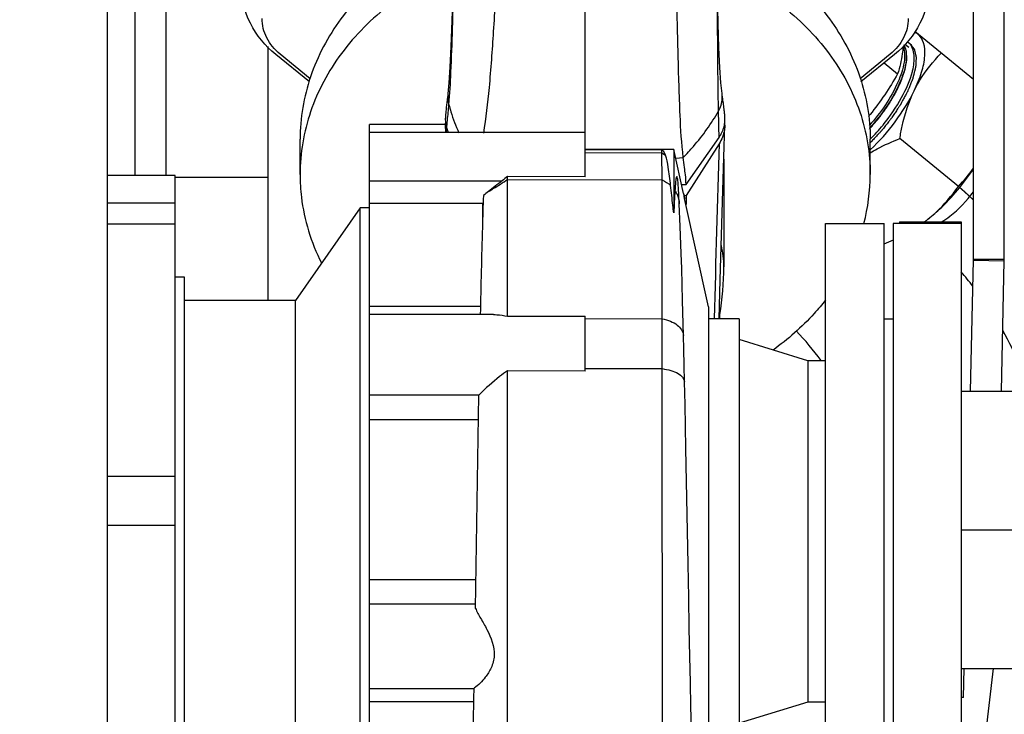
# Model space of a CAD drawing. Header units: millimetres. Extents: x 0 to 1189, y 0 to 841.
# Tile 23 of 158: x 483 to 495, y 281 to 290. Entities that reach past the tile are written whole.
import ezdxf
from ezdxf.enums import TextEntityAlignment as Align

# ---------------------------------------------------------------- set-up
doc = ezdxf.new("R2010")
doc.units = ezdxf.units.MM
doc.header["$LTSCALE"] = 65.395
doc.linetypes.add('CENTER', pattern=[0.6, 0.375, -0.075, 0.075, -0.075])
doc.linetypes.add('PHANTOM', pattern=[0.8, 0.45, -0.05, 0.1, -0.05, 0.1, -0.05])
doc.layers.get('0').update_dxf_attribs({"linetype": 'CONTINUOUS'})
for name, color, linetype in [('0006_415900_61_SIMPLE_X_ABL1120', 7, 'CONTINUOUS'), ('0006_415900_61_T49_SIMPLE_PBL1121', 7, 'CONTINUOUS'), ('1907_060000_TLKGS_KGS_V_ABL933', 7, 'CONTINUOUS'), ('1907_061000_TLKGS_KGS_V_ABL934', 7, 'CONTINUOUS'), ('1907_153200_21_ABL1238', 7, 'CONTINUOUS'), ('1907_153200_68_ABL1027', 7, 'CONTINUOUS'), ('1907_153200_68_T1_PBL1106', 7, 'CONTINUOUS'), ('1907_153200_77_ABL1042', 7, 'CONTINUOUS'), ('1907_153200_77_T2_PBL1241', 7, 'CONTINUOUS'), ('1907_644000_03_SIMPLE1_T1_X_PBL987', 7, 'CONTINUOUS'), ('1907_644000_03_SIMPLE1_X_ABL986', 7, 'CONTINUOUS'), ('1907_644000_04_SIMPLE1_T1_X_PBL989', 7, 'CONTINUOUS'), ('1907_644000_04_SIMPLE1_T2_X_PBL1094', 7, 'CONTINUOUS'), ('1907_644000_04_SIMPLE1_X_ABL988', 7, 'CONTINUOUS'), ('1907_765000_04_SIMPLE_A_ABL1119', 7, 'CONTINUOUS'), ('1907_833000_31_SIMPLE1_C#AF0_ABL981', 7, 'CONTINUOUS'), ('1907_833000_31_SIMPLE1_T2_C_PBL982', 7, 'CONTINUOUS'), ('1907_836000_01_SIMPLE1_A_ABL1092', 7, 'CONTINUOUS'), ('1907_836000_01_SIMPLE1_T2_A_PBL1093', 7, 'CONTINUOUS'), ('1907_842000_17_SIMPLE1_H_ABL1022', 7, 'CONTINUOUS'), ('1907_842000_17_SIMPLE1_H_ABL1024', 7, 'CONTINUOUS'), ('1907_842000_17_SIMPLE1_T1_H_PBL1023', 7, 'CONTINUOUS'), ('1907_842000_17_SIMPLE1_T1_H_PBL1025', 7, 'CONTINUOUS'), ('1997_000000_TLKGS_MARKETING_ABL917', 7, 'CONTINUOUS'), ('1997_030000_TLKGS_V_ABL918', 7, 'CONTINUOUS'), ('1997_200000_TLKGS_V_ABL972', 7, 'CONTINUOUS'), ('1997_252000_06_SIMPLE1_T1_X_PBL1033', 7, 'CONTINUOUS'), ('1997_252000_06_SIMPLE1_X_ABL1032', 7, 'CONTINUOUS'), ('1997_800000_TLKGS_V_ABL980', 7, 'CONTINUOUS'), ('9M32C_GENSET_AUSBAUMASSE_ABL887', 7, 'CONTINUOUS'), ('9M32C_GENSET_KPL_VERROHRUNG_ABL876', 7, 'CONTINUOUS'), ('BOGEN-S-2D-90-88_9X3_2_PBL1517', 7, 'CONTINUOUS'), ('D3870-A2-S-38_PBL1224', 7, 'CONTINUOUS'), ('EN1092-1-01A-DN80-PN16_PBL1118', 7, 'CONTINUOUS'), ('I8434-1-SDS-S38A-G1_PBL1225', 7, 'CONTINUOUS'), ('links_21_VBL869', 7, 'CONTINUOUS')]:
    doc.layers.add(name, color=color, linetype=linetype)
doc.styles.get("Standard").update_dxf_attribs({"font": 'txt', "width": 0.6})
doc.dimstyles.new('DIMSTYLE_1', dxfattribs={"dimtxt": 3.5, "dimasz": 3.5, "dimexe": 1.8, "dimexo": 0, "dimgap": 0.875, "dimtad": 1, "dimdec": 0, "dimlfac": 25, "dimdsep": 46, "dimtxsty": 'Standard', "dimblk": '_FILLED', "dimblk1": '_FILLED', "dimblk2": '_FILLED', "dimcen": 0.09, "dimadec": 0, "dimazin": 0, "dimtp": 2, "dimtm": 2, "dimtfac": 1, "dimtdec": 0, "dimtofl": 0, "dimtmove": 0, "dimatfit": 3, "dimldrblk": '_FILLED', "dimfxl": 1, "dimtolj": 1, "dimarcsym": 0})

# ---------------------------------------------------------------- blocks, each defined once
blk = doc.blocks.new('_FILLED')
at = {"color": 0, "linetype": 'ByBlock'}
blk.add_solid([(0, 0), (-1, 0.1671), (-1, -0.1671)], dxfattribs=at)
blk = doc.blocks.new('*D20')
at = {"color": 2, "linetype": 'Continuous'}
for p, q in [((284.245, 286.756), (284.245, 192.756)), ((515.205, 273.64), (515.205, 192.756)), ((284.245, 194.556), (399.725, 194.556)), ((515.205, 194.556), (399.725, 194.556))]:
    blk.add_line(p, q, dxfattribs=at)
at = {"color": 2, "linetype": 'Continuous', "xscale": 3.5, "yscale": 3.5, "zscale": 3.5, "rotation": 180}
blk.add_blockref('_FILLED', (284.245, 194.556), dxfattribs=at)
at = {"color": 2, "linetype": 'Continuous', "xscale": 3.5, "yscale": 3.5, "zscale": 3.5}
blk.add_blockref('_FILLED', (515.205, 194.556), dxfattribs=at)
at = {"color": 2, "linetype": 'Continuous', "width": 0.672619}
blk.add_text('5774', height=3.5, dxfattribs=at).set_placement((399.725, 195.431), align=Align.CENTER)
blk = doc.blocks.new('1907_153200_68_T1_PBL1106', base_point=(498.845, 283.336))
at = {"layer": '1907_153200_68_T1_PBL1106', "color": 7, "linetype": 'Continuous'}
for p, q in [((494.925, 285.136), (502.765, 285.136)), ((502.765, 285.136), (502.765, 281.536)), ((498.805, 282.063), (498.805, 282.063)), ((500.325, 282.063), (500.325, 282.063)), ((494.925, 281.536), (498.805, 281.536)), ((500.325, 281.536), (502.765, 281.536))]:
    blk.add_line(p, q, dxfattribs=at)
at = {"layer": '1907_153200_68_T1_PBL1106', "color": 2, "linetype": 'CENTER'}
blk.add_line((494.925, 283.336), (502.765, 283.336), dxfattribs=at)
at = {"layer": '1907_153200_68_T1_PBL1106', "color": 7, "linetype": 'Continuous'}
for points, knots in [([(498.805, 282.063), (498.805, 282.14), (498.856, 282.307), (499.023, 282.517), (499.267, 282.678), (499.466, 282.719), (499.565, 282.719)], [0, 0, 0, 0, 0.212358, 0.459432, 0.726146, 1, 1, 1, 1]), ([(499.565, 282.719), (499.665, 282.719), (499.863, 282.678), (500.107, 282.517), (500.274, 282.307), (500.325, 282.14), (500.325, 282.063)], [0, 0, 0, 0, 0.273854, 0.540567, 0.787641, 1, 1, 1, 1])]:
    blk.add_open_spline(points, degree=3, knots=knots, dxfattribs=at)
blk = doc.blocks.new('EN1092-1-01A-DN80-PN16_PBL1118', base_point=(494.525, 287.326))
at = {"layer": 'EN1092-1-01A-DN80-PN16_PBL1118', "color": 7, "linetype": 'Continuous'}
for p, q in [((494.125, 287.336), (494.925, 287.336)), ((494.125, 287.336), (494.125, 287.316)), ((494.925, 287.336), (494.925, 287.316))]:
    blk.add_line(p, q, dxfattribs=at)
blk = doc.blocks.new('1907_153200_68_ABL1027', base_point=(505.295, 278.774))
at = {"layer": '1907_153200_68_T1_PBL1106'}
blk.add_blockref('1907_153200_68_T1_PBL1106', (498.845, 283.336), dxfattribs=at)
at = {"layer": 'EN1092-1-01A-DN80-PN16_PBL1118'}
blk.add_blockref('EN1092-1-01A-DN80-PN16_PBL1118', (494.525, 287.326), dxfattribs=at)
blk = doc.blocks.new('D3870-A2-S-38_PBL1224', base_point=(494.415, 288.428))
at = {"layer": 'D3870-A2-S-38_PBL1224', "color": 7, "linetype": 'Continuous'}
for p, q in [((495.085, 289.186), (494.323, 289.806)), ((494.891, 287.797), (494.129, 288.417))]:
    blk.add_line(p, q, dxfattribs=at)
for centre, radius, start, end in [((493.251, 288.953), 2.012, 306.416, 307.5887), ((493.34, 288.837), 1.866, 306.3594, 307.5811), ((492.609, 290.208), 3.422, 292.6312, 294.8549)]:
    blk.add_arc(centre, radius, start, end, dxfattribs=at)
for points, knots in [([(494.316, 289.039), (494.353, 289.117), (494.414, 289.264), (494.461, 289.475), (494.454, 289.651), (494.4, 289.744), (494.365, 289.772)], [0, 0, 0, 0, 0.334722, 0.612363, 0.828725, 1, 1, 1, 1]), ([(494.316, 289.039), (494.338, 289.085), (494.434, 289.262), (494.562, 289.42), (494.667, 289.526)], [0, 0, 0, 0, 0.257412, 1, 1, 1, 1]), ([(493.746, 288.27), (493.864, 288.382), (494.076, 288.624), (494.247, 288.897), (494.316, 289.039)], [0, 0, 0, 0, 0.509635, 1, 1, 1, 1]), ([(494.129, 288.417), (494.138, 288.472), (494.179, 288.684), (494.245, 288.894), (494.316, 289.039)], [0, 0, 0, 0, 0.256115, 1, 1, 1, 1]), ([(493.744, 288.234), (493.774, 288.251), (493.899, 288.321), (494.029, 288.378), (494.129, 288.417)], [0, 0, 0, 0, 0.246536, 1, 1, 1, 1]), ([(494.478, 287.359), (494.535, 287.403), (494.764, 287.599), (494.96, 287.833), (495.086, 288.026)], [0, 0, 0, 0, 0.238254, 1, 1, 1, 1]), ([(494.478, 287.359), (494.519, 287.39), (494.673, 287.52), (494.805, 287.675), (494.891, 287.797)], [0, 0, 0, 0, 0.256866, 1, 1, 1, 1])]:
    blk.add_open_spline(points, degree=3, knots=knots, dxfattribs=at)
for points in [[(494.365, 289.772), (494.351, 289.783), (494.336, 289.793), (494.319, 289.8)], [(494.891, 287.797), (494.961, 287.872), (495.027, 287.951), (495.086, 288.035)]]:
    blk.add_open_spline(points, degree=3, dxfattribs=at)
at = {"layer": 'D3870-A2-S-38_PBL1224', "color": 2, "linetype": 'Continuous'}
blk.add_open_spline([(494.264, 289.648), (494.269, 289.641), (494.277, 289.631), (494.286, 289.618), (494.294, 289.608), (494.3, 289.6), (494.305, 289.593), (494.308, 289.589), (494.311, 289.586), (494.312, 289.583), (494.314, 289.581), (494.315, 289.58), (494.316, 289.578), (494.317, 289.578), (494.317, 289.576), (494.318, 289.575), (494.318, 289.574), (494.319, 289.57), (494.32, 289.565), (494.322, 289.557), (494.324, 289.548), (494.327, 289.536), (494.33, 289.521), (494.333, 289.509), (494.335, 289.5), (494.337, 289.493), (494.338, 289.487), (494.339, 289.482), (494.34, 289.479), (494.341, 289.476), (494.341, 289.475), (494.341, 289.473), (494.341, 289.472), (494.341, 289.469), (494.341, 289.465), (494.34, 289.459), (494.34, 289.452), (494.339, 289.44), (494.338, 289.424), (494.337, 289.406), (494.336, 289.391), (494.336, 289.379), (494.335, 289.37), (494.335, 289.362), (494.335, 289.356), (494.334, 289.353), (494.334, 289.35), (494.334, 289.348), (494.334, 289.346), (494.334, 289.344), (494.333, 289.341), (494.332, 289.337), (494.33, 289.33), (494.328, 289.321), (494.324, 289.307), (494.32, 289.289), (494.315, 289.268), (494.31, 289.25), (494.307, 289.236), (494.304, 289.226), (494.301, 289.215), (494.299, 289.206), (494.298, 289.2), (494.297, 289.197), (494.296, 289.195), (494.296, 289.193), (494.295, 289.191), (494.293, 289.187), (494.291, 289.182), (494.289, 289.176), (494.286, 289.169), (494.28, 289.155), (494.272, 289.136), (494.263, 289.112), (494.254, 289.089), (494.246, 289.07), (494.239, 289.054), (494.235, 289.045), (494.233, 289.038), (494.231, 289.034), (494.23, 289.03), (494.227, 289.025), (494.223, 289.017), (494.217, 289.007), (494.209, 288.991), (494.198, 288.971), (494.185, 288.947), (494.172, 288.923), (494.162, 288.903), (494.153, 288.887), (494.148, 288.877), (494.144, 288.869), (494.141, 288.864), (494.139, 288.861), (494.138, 288.859), (494.136, 288.857), (494.135, 288.854), (494.131, 288.848), (494.125, 288.839), (494.117, 288.827), (494.108, 288.814), (494.098, 288.798), (494.084, 288.778), (494.068, 288.753), (494.052, 288.729), (494.038, 288.708), (494.03, 288.695), (494.026, 288.689), (494.023, 288.685), (494.019, 288.68), (494.014, 288.674), (494.008, 288.666), (494, 288.656), (493.991, 288.644), (493.978, 288.629), (493.963, 288.609), (493.944, 288.586), (493.926, 288.562), (493.91, 288.542), (493.899, 288.529), (493.894, 288.522), (493.891, 288.518), (493.887, 288.514), (493.883, 288.51), (493.876, 288.502), (493.868, 288.493), (493.857, 288.482), (493.844, 288.468), (493.82, 288.443), (493.786, 288.406), (493.759, 288.377), (493.745, 288.363)], degree=3, knots=[0, 0, 0, 0, 0.03125, 0.046875, 0.0625, 0.078125, 0.085938, 0.09375, 0.097656, 0.101562, 0.105469, 0.107422, 0.109375, 0.111328, 0.112305, 0.113281, 0.115234, 0.117188, 0.125, 0.132812, 0.140625, 0.15625, 0.171875, 0.1875, 0.195312, 0.203125, 0.210938, 0.214844, 0.21875, 0.220703, 0.222656, 0.223633, 0.224609, 0.226562, 0.230469, 0.234375, 0.242188, 0.25, 0.265625, 0.28125, 0.296875, 0.304688, 0.3125, 0.320312, 0.324219, 0.328125, 0.330078, 0.332031, 0.333008, 0.333984, 0.335938, 0.339844, 0.34375, 0.351562, 0.359375, 0.375, 0.390625, 0.40625, 0.414062, 0.421875, 0.429688, 0.4375, 0.441406, 0.443359, 0.444336, 0.445312, 0.447266, 0.449219, 0.453125, 0.457031, 0.460938, 0.46875, 0.484375, 0.5, 0.515625, 0.53125, 0.539062, 0.546875, 0.550781, 0.552734, 0.554688, 0.558594, 0.5625, 0.570312, 0.578125, 0.59375, 0.609375, 0.625, 0.640625, 0.648438, 0.65625, 0.660156, 0.664062, 0.666016, 0.666992, 0.667969, 0.669922, 0.671875, 0.679688, 0.6875, 0.695312, 0.703125, 0.71875, 0.734375, 0.75, 0.765625, 0.773438, 0.775391, 0.777344, 0.78125, 0.785156, 0.789062, 0.796875, 0.804688, 0.8125, 0.828125, 0.84375, 0.859375, 0.875, 0.882812, 0.886719, 0.888672, 0.890625, 0.894531, 0.898438, 0.90625, 0.914062, 0.921875, 0.9375, 0.96875, 1, 1, 1, 1], dxfattribs=at)
blk = doc.blocks.new('I8434-1-SDS-S38A-G1_PBL1225', base_point=(494.019, 289.043))
at = {"layer": 'I8434-1-SDS-S38A-G1_PBL1225', "color": 2, "linetype": 'Continuous'}
blk.add_line((494.246, 289.599), (494.195, 289.641), dxfattribs=at)
at = {"layer": 'I8434-1-SDS-S38A-G1_PBL1225', "color": 7, "linetype": 'Continuous'}
for p, q in [((494.239, 289.669), (494.264, 289.648)), ((493.927, 289.4), (494.101, 289.259))]:
    blk.add_line(p, q, dxfattribs=at)
at = {"layer": 'I8434-1-SDS-S38A-G1_PBL1225', "color": 9, "linetype": 'Continuous'}
blk.add_arc((493.955, 289.528), 0.233, 19.7249, 21.6187, dxfattribs=at)
at = {"layer": 'I8434-1-SDS-S38A-G1_PBL1225', "color": 7, "linetype": 'Continuous'}
for centre, radius, start, end in [((494.129, 289.534), 0.173, 50.8528, 54.3665), ((494.127, 289.532), 0.176, 40.3282, 50.7986), ((493.353, 289.529), 0.97, 345.7023, 346.2767), ((491.178, 290.82), 3.309, 320.2171, 320.8505), ((491.981, 290.163), 2.488, 315.1885, 320.8833)]:
    blk.add_arc(centre, radius, start, end, dxfattribs=at)
at = {"layer": 'I8434-1-SDS-S38A-G1_PBL1225', "color": 9, "linetype": 'Continuous'}
for points, knots in [([(494.174, 289.607), (494.197, 289.545), (494.192, 289.382), (494.068, 289.02), (493.883, 288.753), (493.731, 288.585)], [0, 0, 0, 0, 0.171155, 0.407138, 1, 1, 1, 1]), ([(494.182, 289.628), (494.214, 289.571), (494.222, 289.399), (494.097, 289.016), (493.899, 288.731), (493.734, 288.552)], [0, 0, 0, 0, 0.163434, 0.397198, 1, 1, 1, 1])]:
    blk.add_open_spline(points, degree=3, knots=knots, dxfattribs=at)
at = {"layer": 'I8434-1-SDS-S38A-G1_PBL1225', "color": 2, "linetype": 'Continuous'}
blk.add_open_spline([(493.734, 288.538), (493.744, 288.551), (493.765, 288.575), (493.791, 288.606), (493.812, 288.63), (493.825, 288.645), (493.836, 288.658), (493.844, 288.667), (493.85, 288.674), (493.855, 288.68), (493.857, 288.683), (493.859, 288.685), (493.861, 288.688), (493.864, 288.691), (493.868, 288.697), (493.874, 288.705), (493.881, 288.715), (493.89, 288.728), (493.902, 288.744), (493.917, 288.764), (493.931, 288.784), (493.943, 288.8), (493.952, 288.814), (493.96, 288.823), (493.966, 288.832), (493.97, 288.837), (493.972, 288.841), (493.974, 288.843), (493.975, 288.846), (493.977, 288.849), (493.981, 288.855), (493.986, 288.863), (493.992, 288.873), (494, 288.886), (494.01, 288.903), (494.022, 288.922), (494.033, 288.942), (494.043, 288.958), (494.051, 288.972), (494.057, 288.982), (494.062, 288.99), (494.066, 288.996), (494.068, 288.999), (494.069, 289.001), (494.07, 289.004), (494.072, 289.007), (494.075, 289.013), (494.079, 289.021), (494.083, 289.031), (494.09, 289.044), (494.097, 289.06), (494.107, 289.08), (494.116, 289.1), (494.124, 289.116), (494.13, 289.129), (494.134, 289.137), (494.138, 289.144), (494.14, 289.149), (494.142, 289.153), (494.143, 289.156), (494.145, 289.159), (494.145, 289.161), (494.146, 289.164), (494.148, 289.168), (494.149, 289.172), (494.151, 289.178), (494.154, 289.186), (494.158, 289.198), (494.163, 289.213), (494.17, 289.231), (494.176, 289.249), (494.181, 289.264), (494.185, 289.276), (494.188, 289.284), (494.19, 289.29), (494.192, 289.295), (494.193, 289.298), (494.194, 289.301), (494.195, 289.304), (494.195, 289.306), (494.196, 289.308), (494.196, 289.312), (494.197, 289.316), (494.198, 289.322), (494.199, 289.328), (494.202, 289.339), (494.204, 289.353), (494.207, 289.37), (494.21, 289.386), (494.213, 289.4), (494.215, 289.411), (494.216, 289.418), (494.217, 289.423), (494.218, 289.428), (494.219, 289.431), (494.219, 289.433), (494.219, 289.435), (494.22, 289.436), (494.22, 289.437), (494.22, 289.438), (494.22, 289.44), (494.219, 289.443), (494.219, 289.446), (494.219, 289.451), (494.219, 289.456), (494.219, 289.466), (494.219, 289.477), (494.218, 289.491), (494.218, 289.504), (494.218, 289.516), (494.218, 289.525), (494.217, 289.531), (494.217, 289.535), (494.217, 289.539), (494.217, 289.542), (494.217, 289.544), (494.217, 289.545), (494.217, 289.546), (494.217, 289.546), (494.217, 289.547), (494.216, 289.549), (494.215, 289.551), (494.214, 289.554), (494.213, 289.557), (494.212, 289.562), (494.209, 289.569), (494.206, 289.578), (494.202, 289.589), (494.198, 289.6), (494.194, 289.615), (494.19, 289.626), (494.187, 289.633)], degree=3, knots=[0, 0, 0, 0, 0.03125, 0.0625, 0.078125, 0.09375, 0.101562, 0.109375, 0.117188, 0.121094, 0.123047, 0.125, 0.126953, 0.128906, 0.132812, 0.140625, 0.148438, 0.15625, 0.171875, 0.1875, 0.203125, 0.21875, 0.226562, 0.234375, 0.242188, 0.246094, 0.248047, 0.25, 0.251953, 0.253906, 0.257812, 0.265625, 0.273438, 0.28125, 0.296875, 0.3125, 0.328125, 0.34375, 0.351562, 0.359375, 0.367188, 0.371094, 0.373047, 0.375, 0.376953, 0.378906, 0.382812, 0.390625, 0.398438, 0.40625, 0.421875, 0.4375, 0.453125, 0.46875, 0.476562, 0.484375, 0.488281, 0.492188, 0.496094, 0.498047, 0.5, 0.501953, 0.503906, 0.507812, 0.511719, 0.515625, 0.523438, 0.53125, 0.546875, 0.5625, 0.578125, 0.59375, 0.601562, 0.609375, 0.613281, 0.617188, 0.621094, 0.623047, 0.625, 0.626953, 0.628906, 0.632812, 0.636719, 0.640625, 0.648438, 0.65625, 0.671875, 0.6875, 0.703125, 0.71875, 0.726562, 0.734375, 0.738281, 0.742188, 0.746094, 0.748047, 0.749023, 0.75, 0.750977, 0.751953, 0.753906, 0.757812, 0.761719, 0.765625, 0.773438, 0.78125, 0.796875, 0.8125, 0.828125, 0.84375, 0.851562, 0.859375, 0.863281, 0.867188, 0.871094, 0.873047, 0.874023, 0.875, 0.875977, 0.876953, 0.878906, 0.882812, 0.886719, 0.890625, 0.898438, 0.90625, 0.921875, 0.9375, 0.953125, 0.96875, 1, 1, 1, 1], dxfattribs=at)
at = {"layer": 'I8434-1-SDS-S38A-G1_PBL1225', "color": 7, "linetype": 'Continuous'}
for points, knots in [([(494.171, 289.611), (494.169, 289.579), (494.157, 289.46), (494.129, 289.342), (494.101, 289.259)], [0, 0, 0, 0, 0.265728, 1, 1, 1, 1]), ([(494.313, 289.401), (494.316, 289.426), (494.321, 289.51), (494.3, 289.601), (494.262, 289.646)], [0, 0, 0, 0, 0.299407, 1, 1, 1, 1]), ([(493.911, 288.594), (494.002, 288.705), (494.153, 288.925), (494.262, 289.171), (494.292, 289.29)], [0, 0, 0, 0, 0.538754, 1, 1, 1, 1])]:
    blk.add_open_spline(points, degree=3, knots=knots, dxfattribs=at)
for points in [[(494.295, 289.299), (494.303, 289.332), (494.309, 289.366), (494.313, 289.401)], [(494.101, 289.259), (493.995, 289.074), (493.878, 288.895), (493.744, 288.731)]]:
    blk.add_open_spline(points, degree=3, dxfattribs=at)
blk = doc.blocks.new('1907_153200_77_T2_PBL1241', base_point=(495.828, 278.03))
at = {"layer": '1907_153200_77_T2_PBL1241', "color": 7, "linetype": 'Continuous'}
blk.add_line((494.737, 276.436), (495.346, 281.536), dxfattribs=at)
blk.add_arc((490.903, 283.238), 5.298, 37.9943, 40.5967, dxfattribs=at)
at = {"layer": '1907_153200_77_T2_PBL1241', "color": 9, "linetype": 'Continuous'}
blk.add_open_spline([(494.672, 287.335), (494.709, 287.358), (494.865, 287.468), (494.997, 287.609), (495.086, 287.727)], degree=3, knots=[0, 0, 0, 0, 0.22674, 1, 1, 1, 1], dxfattribs=at)
at = {"layer": '1907_153200_77_T2_PBL1241', "color": 2, "linetype": 'CENTER'}
blk.add_open_spline([(495.085, 287.62), (495.07, 287.634), (495.041, 287.661), (495.004, 287.695), (494.978, 287.718), (494.964, 287.731), (494.953, 287.741), (494.943, 287.749), (494.936, 287.756), (494.928, 287.763), (494.918, 287.771), (494.91, 287.778), (494.907, 287.781)], degree=3, knots=[0, 0, 0, 0, 0.25, 0.5, 0.625, 0.6875, 0.75, 0.8125, 0.84375, 0.875, 0.9375, 1, 1, 1, 1], dxfattribs=at)
at = {"layer": '1907_153200_77_T2_PBL1241', "color": 7, "linetype": 'Continuous'}
blk.add_open_spline([(495.769, 285.135), (495.759, 285.245), (495.675, 285.52), (495.551, 285.775), (495.466, 285.925)], degree=3, knots=[0, 0, 0, 0, 0.389886, 1, 1, 1, 1], dxfattribs=at)
blk = doc.blocks.new('1907_153200_77_ABL1042', base_point=(495.225, 275.731))
at = {"layer": '1907_153200_77_T2_PBL1241'}
blk.add_blockref('1907_153200_77_T2_PBL1241', (495.828, 278.03), dxfattribs=at)
at = {"layer": 'D3870-A2-S-38_PBL1224'}
blk.add_blockref('D3870-A2-S-38_PBL1224', (494.415, 288.428), dxfattribs=at)
at = {"layer": 'I8434-1-SDS-S38A-G1_PBL1225'}
blk.add_blockref('I8434-1-SDS-S38A-G1_PBL1225', (494.019, 289.043), dxfattribs=at)
blk = doc.blocks.new('BOGEN-S-2D-90-88_9X3_2_PBL1517', base_point=(492.947, 285.728))
at = {"layer": 'BOGEN-S-2D-90-88_9X3_2_PBL1517', "color": 7, "linetype": 'Continuous'}
blk.add_arc((489.261, 282.636), 4.818, 37.0021, 42.9781, dxfattribs=at)
blk = doc.blocks.new('1907_153200_21_ABL1238', base_point=(496.241, 267.968))
at = {"layer": 'BOGEN-S-2D-90-88_9X3_2_PBL1517'}
blk.add_blockref('BOGEN-S-2D-90-88_9X3_2_PBL1517', (492.947, 285.728), dxfattribs=at)
blk = doc.blocks.new('9M32C_GENSET_KPL_VERROHRUNG_ABL876', base_point=(486.513, 287.856))
at = {"layer": '1907_153200_21_ABL1238'}
blk.add_blockref('1907_153200_21_ABL1238', (496.241, 267.968), dxfattribs=at)
at = {"layer": '1907_153200_68_ABL1027'}
blk.add_blockref('1907_153200_68_ABL1027', (505.295, 278.774), dxfattribs=at)
at = {"layer": '1907_153200_77_ABL1042'}
blk.add_blockref('1907_153200_77_ABL1042', (495.225, 275.731), dxfattribs=at)
blk = doc.blocks.new('1907_842000_17_SIMPLE1_T1_H_PBL1025', base_point=(504.785, 276.738))
at = {"layer": '1907_842000_17_SIMPLE1_T1_H_PBL1025', "color": 8, "linetype": 'PHANTOM'}
for p, q in [((495.085, 286.853), (495.085, 294.188)), ((495.485, 286.853), (495.485, 294.188)), ((495.047, 285.136), (495.085, 286.839)), ((495.447, 285.136), (495.485, 286.83)), ((494.957, 281.16), (494.965, 281.536))]:
    blk.add_line(p, q, dxfattribs=at)
at = {"layer": '1907_842000_17_SIMPLE1_T1_H_PBL1025', "color": 9, "linetype": 'PHANTOM'}
for p, q in [((495.085, 286.853), (495.485, 286.853)), ((495.085, 286.839), (495.485, 286.83))]:
    blk.add_line(p, q, dxfattribs=at)
at = {"layer": '1907_842000_17_SIMPLE1_T1_H_PBL1025', "color": 8, "linetype": 'PHANTOM'}
for radius in [0.6, 1]:
    blk.add_arc((494.485, 286.853), radius, 358.7061, 360, dxfattribs=at)
blk = doc.blocks.new('1907_842000_17_SIMPLE1_H_ABL1024', base_point=(514.565, 275.96))
at = {"layer": '1907_842000_17_SIMPLE1_T1_H_PBL1025'}
blk.add_blockref('1907_842000_17_SIMPLE1_T1_H_PBL1025', (504.785, 276.738), dxfattribs=at)
blk = doc.blocks.new('9M32C_GENSET_AUSBAUMASSE_ABL887', base_point=(396.445, 342.158))
at = {"layer": '1907_842000_17_SIMPLE1_H_ABL1024'}
blk.add_blockref('1907_842000_17_SIMPLE1_H_ABL1024', (514.565, 275.96), dxfattribs=at)
blk = doc.blocks.new('1997_252000_06_SIMPLE1_T1_X_PBL1033', base_point=(483.245, 277.796))
at = {"layer": '1997_252000_06_SIMPLE1_T1_X_PBL1033', "color": 7, "linetype": 'Continuous'}
blk.add_line((483.845, 274.456), (483.845, 300.956), dxfattribs=at)
blk = doc.blocks.new('1997_252000_06_SIMPLE1_X_ABL1032', base_point=(483.245, 277.796))
at = {"layer": '1997_252000_06_SIMPLE1_T1_X_PBL1033'}
blk.add_blockref('1997_252000_06_SIMPLE1_T1_X_PBL1033', (483.245, 277.796), dxfattribs=at)
blk = doc.blocks.new('1997_200000_TLKGS_V_ABL972', base_point=(381.139, 313.716))
at = {"layer": '1997_252000_06_SIMPLE1_X_ABL1032'}
blk.add_blockref('1997_252000_06_SIMPLE1_X_ABL1032', (483.245, 277.796), dxfattribs=at)
blk = doc.blocks.new('1907_833000_31_SIMPLE1_T2_C_PBL982', base_point=(500.764, 291.234))
at = {"layer": '1907_833000_31_SIMPLE1_T2_C_PBL982', "color": 7, "linetype": 'Continuous'}
for p, q in [((486.466, 289.152), (486.029, 289.51)), ((486.477, 289.194), (486.085, 289.514)), ((494.005, 289.514), (493.614, 289.194)), ((494.062, 289.51), (493.625, 289.152)), ((491.845, 288.148), (491.845, 286.752)), ((484.725, 287.577), (484.725, 287.863))]:
    blk.add_line(p, q, dxfattribs=at)
at = {"layer": '1907_833000_31_SIMPLE1_T2_C_PBL982', "color": 9, "linetype": 'Continuous'}
blk.add_arc((490.623, 286.751), 1.222, 0.0492, 13.1102, dxfattribs=at)
at = {"layer": '1907_833000_31_SIMPLE1_T2_C_PBL982', "color": 7, "linetype": 'Continuous'}
for centre, radius, start, end in [((488.048, 286.753), 3.797, 350.529, 359.9805), ((488.014, 286.758), 3.832, 349.72, 350.5322)]:
    blk.add_arc(centre, radius, start, end, dxfattribs=at)
for points, knots in [([(486.029, 289.51), (485.894, 289.62), (485.669, 289.886), (485.584, 290.227), (485.584, 290.39)], [0, 0, 0, 0, 0.515299, 1, 1, 1, 1]), ([(494.507, 290.39), (494.507, 290.227), (494.421, 289.886), (494.196, 289.62), (494.062, 289.51)], [0, 0, 0, 0, 0.484701, 1, 1, 1, 1]), ([(486.085, 289.514), (486.015, 289.572), (485.896, 289.712), (485.851, 289.891), (485.851, 289.977)], [0, 0, 0, 0, 0.515299, 1, 1, 1, 1]), ([(494.239, 289.977), (494.239, 289.891), (494.194, 289.712), (494.076, 289.572), (494.005, 289.514)], [0, 0, 0, 0, 0.484701, 1, 1, 1, 1])]:
    blk.add_open_spline(points, degree=3, knots=knots, dxfattribs=at)
blk = doc.blocks.new('1907_833000_31_SIMPLE1_C#AF0_ABL981', base_point=(500.523, 291.334))
at = {"layer": '1907_833000_31_SIMPLE1_T2_C_PBL982'}
blk.add_blockref('1907_833000_31_SIMPLE1_T2_C_PBL982', (500.764, 291.234), dxfattribs=at)
blk = doc.blocks.new('1997_800000_TLKGS_V_ABL980', base_point=(500.523, 291.334))
at = {"layer": '1907_833000_31_SIMPLE1_C#AF0_ABL981'}
blk.add_blockref('1907_833000_31_SIMPLE1_C#AF0_ABL981', (500.523, 291.334), dxfattribs=at)
blk = doc.blocks.new('1997_030000_TLKGS_V_ABL918', base_point=(387.624, 315.276))
at = {"layer": '1997_200000_TLKGS_V_ABL972'}
blk.add_blockref('1997_200000_TLKGS_V_ABL972', (381.139, 313.716), dxfattribs=at)
at = {"layer": '1997_800000_TLKGS_V_ABL980'}
blk.add_blockref('1997_800000_TLKGS_V_ABL980', (500.523, 291.334), dxfattribs=at)
blk = doc.blocks.new('1907_644000_03_SIMPLE1_T1_X_PBL987', base_point=(488.795, 284.254))
at = {"layer": '1907_644000_03_SIMPLE1_T1_X_PBL987', "color": 7, "linetype": 'Continuous'}
for p, q in [((488.231, 288.602), (487.245, 288.602)), ((487.245, 288.494), (487.245, 288.602)), ((486.345, 287.95), (486.345, 288.409)), ((493.745, 287.95), (493.745, 288.409)), ((484.725, 287.936), (483.845, 287.936)), ((484.725, 287.863), (484.725, 287.936)), ((491.792, 286.076), (491.789, 286.142)), ((492.936, 285.532), (492.045, 285.808)), ((492.936, 281.099), (492.045, 280.824))]:
    blk.add_line(p, q, dxfattribs=at)
blk.add_arc((491.225, 287.953), 2.52, 345.3065, 359.9305, dxfattribs=at)
for points, knots in [([(488.313, 291.087), (488.025, 290.962), (487.489, 290.652), (486.85, 290.01), (486.44, 289.244), (486.345, 288.683), (486.345, 288.409)], [0, 0, 0, 0, 0.268513, 0.523391, 0.765562, 1, 1, 1, 1]), ([(491.777, 291.087), (492.065, 290.962), (492.601, 290.652), (493.241, 290.01), (493.65, 289.244), (493.745, 288.683), (493.745, 288.409)], [0, 0, 0, 0, 0.268513, 0.523391, 0.765562, 1, 1, 1, 1]), ([(488.334, 290.637), (488.043, 290.513), (487.502, 290.203), (486.856, 289.56), (486.441, 288.791), (486.345, 288.226), (486.345, 287.95)], [0, 0, 0, 0, 0.268619, 0.523554, 0.765683, 1, 1, 1, 1]), ([(491.764, 290.634), (492.054, 290.51), (492.593, 290.199), (493.237, 289.557), (493.65, 288.789), (493.745, 288.225), (493.745, 287.95)], [0, 0, 0, 0, 0.268579, 0.523492, 0.765637, 1, 1, 1, 1]), ([(486.345, 287.95), (486.345, 287.852), (486.368, 287.457), (486.488, 287.069), (486.621, 286.803)], [0, 0, 0, 0, 0.248085, 1, 1, 1, 1]), ([(493.166, 286.322), (493.119, 286.261), (492.916, 286.02), (492.677, 285.81), (492.484, 285.671)], [0, 0, 0, 0, 0.245024, 1, 1, 1, 1])]:
    blk.add_open_spline(points, degree=3, knots=knots, dxfattribs=at)
blk = doc.blocks.new('1907_644000_03_SIMPLE1_X_ABL986', base_point=(488.795, 284.254))
at = {"layer": '1907_644000_03_SIMPLE1_T1_X_PBL987'}
blk.add_blockref('1907_644000_03_SIMPLE1_T1_X_PBL987', (488.795, 284.254), dxfattribs=at)
blk = doc.blocks.new('1907_644000_04_SIMPLE1_T1_X_PBL989', base_point=(488.795, 285.046))
at = {"layer": '1907_644000_04_SIMPLE1_T1_X_PBL989', "color": 7, "linetype": 'Continuous'}
for p, q in [((490.045, 287.922), (490.045, 291.293)), ((488.261, 288.977), (488.259, 288.955)), ((488.263, 288.997), (488.261, 288.977)), ((491.824, 288.983), (491.822, 289.001)), ((491.827, 288.964), (491.824, 288.983)), ((491.829, 288.947), (491.827, 288.964)), ((488.243, 288.829), (488.241, 288.811)), ((488.245, 288.845), (488.243, 288.829)), ((488.247, 288.861), (488.245, 288.845)), ((488.249, 288.876), (488.247, 288.861)), ((488.251, 288.89), (488.249, 288.876)), ((488.253, 288.903), (488.251, 288.89)), ((488.256, 288.92), (488.253, 288.903)), ((488.259, 288.955), (488.256, 288.925)), ((488.256, 288.925), (488.256, 288.923)), ((488.256, 288.923), (488.256, 288.922)), ((488.256, 288.922), (488.256, 288.92)), ((491.831, 288.928), (491.83, 288.929)), ((491.832, 288.917), (491.831, 288.928)), ((491.835, 288.899), (491.832, 288.917)), ((491.837, 288.889), (491.835, 288.899)), ((491.839, 288.875), (491.837, 288.889)), ((491.841, 288.859), (491.839, 288.875)), ((491.844, 288.842), (491.841, 288.859)), ((488.232, 288.707), (488.231, 288.688)), ((488.234, 288.73), (488.232, 288.707)), ((488.236, 288.751), (488.234, 288.73)), ((488.238, 288.772), (488.236, 288.751)), ((488.239, 288.792), (488.238, 288.772)), ((488.241, 288.811), (488.239, 288.792)), ((488.23, 288.594), (488.233, 288.494)), ((490.045, 288.494), (487.245, 288.494)), ((487.245, 278.138), (487.245, 288.494)), ((488.249, 288.548), (488.268, 288.494)), ((491.354, 287.823), (491.783, 288.433)), ((491.783, 288.351), (491.354, 287.676)), ((491.194, 288.275), (490.045, 288.275)), ((491.042, 288.268), (490.045, 288.272)), ((491.044, 288.267), (491.042, 288.268)), ((491.042, 288.233), (491.042, 288.268)), ((491.043, 287.88), (491.042, 288.233)), ((491.194, 288.275), (491.194, 287.452)), ((491.321, 287.703), (491.194, 288.275)), ((489.037, 286.11), (489.038, 287.888)), ((489.038, 287.888), (489.038, 287.926)), ((490.045, 287.922), (489.038, 287.926)), ((491.045, 286.077), (491.043, 287.88)), ((491.295, 287.821), (491.354, 287.823)), ((491.32, 287.703), (491.337, 287.64)), ((484.725, 287.577), (483.845, 287.577)), ((484.725, 279.055), (484.725, 287.577)), ((488.711, 287.575), (487.245, 287.575)), ((488.711, 287.575), (488.711, 287.256)), ((491.262, 287.662), (491.255, 287.661)), ((491.279, 287.275), (491.267, 287.571)), ((491.354, 287.676), (491.328, 287.672)), ((491.334, 287.638), (491.337, 287.64)), ((491.648, 286.232), (491.336, 287.639)), ((491.354, 287.676), (491.354, 287.56)), ((487.125, 287.516), (486.285, 286.316)), ((487.245, 287.516), (487.125, 287.516)), ((487.125, 279.116), (487.125, 287.516)), ((484.845, 286.616), (484.725, 286.616)), ((484.845, 280.016), (484.845, 286.616)), ((486.285, 286.316), (484.845, 286.316)), ((486.285, 280.316), (486.285, 286.316)), ((491.648, 286.232), (491.648, 280.399)), ((488.854, 286.132), (487.245, 286.132)), ((489.037, 286.11), (490.045, 286.112)), ((490.045, 285.398), (490.045, 286.112)), ((491.045, 285.43), (491.045, 286.077)), ((492.045, 286.076), (491.648, 286.076)), ((492.045, 286.076), (492.045, 280.556)), ((492.935, 285.532), (492.045, 285.807)), ((493.165, 285.532), (492.935, 285.532)), ((492.935, 285.532), (492.935, 281.1)), ((489.034, 277.598), (489.037, 285.403)), ((490.045, 285.398), (489.037, 285.403)), ((491.051, 277.602), (491.045, 285.43)), ((488.621, 282.317), (488.664, 285.084)), ((488.671, 285.091), (488.664, 285.084)), ((488.659, 284.763), (487.245, 284.763)), ((491.381, 282.89), (491.352, 284.394)), ((488.603, 281.272), (487.245, 281.272)), ((488.603, 281.272), (488.604, 281.281)), ((488.6, 281.103), (487.245, 281.103)), ((492.935, 281.1), (492.045, 280.824)), ((493.165, 281.1), (492.935, 281.1))]:
    blk.add_line(p, q, dxfattribs=at)
at = {"layer": '1907_644000_04_SIMPLE1_T1_X_PBL989', "color": 9, "linetype": 'Continuous'}
for p, q in [((490.045, 288.237), (491.042, 288.233)), ((491.042, 288.233), (491.088, 288.203)), ((491.22, 288.161), (491.319, 288.172)), ((487.245, 287.87), (488.967, 287.87)), ((489.038, 287.888), (491.043, 287.88)), ((484.725, 287.304), (483.845, 287.304)), ((488.686, 286.237), (487.245, 286.237)), ((490.045, 286.079), (491.045, 286.077)), ((490.045, 285.431), (491.045, 285.43)), ((487.245, 285.091), (488.671, 285.091)), ((484.725, 284.031), (483.845, 284.031)), ((484.725, 283.394), (483.845, 283.394)), ((488.626, 282.688), (487.245, 282.688)), ((487.245, 282.377), (488.622, 282.377))]:
    blk.add_line(p, q, dxfattribs=at)
at = {"layer": '1907_644000_04_SIMPLE1_T1_X_PBL989', "color": 7, "linetype": 'Continuous'}
for points in [[(488.357, 291.153), (488.342, 290.784), (488.329, 290.336), (488.316, 289.945), (488.303, 289.614), (488.29, 289.345), (488.277, 289.139), (488.263, 288.997)], [(491.822, 289.001), (491.808, 289.141), (491.794, 289.341), (491.782, 289.596), (491.772, 289.913), (491.764, 290.302), (491.758, 290.796)], [(491.83, 288.929), (491.83, 288.93), (491.83, 288.932), (491.829, 288.947)], [(491.859, 288.691), (491.858, 288.702), (491.857, 288.717), (491.856, 288.73), (491.855, 288.744), (491.854, 288.757), (491.852, 288.769), (491.851, 288.781), (491.85, 288.792), (491.849, 288.803), (491.847, 288.814), (491.846, 288.824), (491.844, 288.842)], [(491.786, 286.076), (491.799, 286.583), (491.815, 287.165), (491.832, 287.743), (491.85, 288.314), (491.86, 288.592)], [(491.267, 287.571), (491.256, 287.783), (491.254, 287.806)], [(491.321, 285.862), (491.31, 286.313), (491.298, 286.731), (491.291, 286.924), (491.279, 287.275)], [(491.335, 285.258), (491.33, 285.475), (491.325, 285.68), (491.321, 285.862)], [(491.352, 284.394), (491.341, 284.966), (491.335, 285.258)], [(491.474, 279.01), (491.468, 279.196), (491.463, 279.334), (491.458, 279.487), (491.453, 279.654), (491.448, 279.836), (491.442, 280.037), (491.437, 280.256), (491.431, 280.496), (491.424, 280.757), (491.418, 281.043), (491.411, 281.354), (491.404, 281.692), (491.397, 282.059), (491.389, 282.458), (491.381, 282.89)]]:
    blk.add_lwpolyline(points, dxfattribs=at)
for centre, radius, start, end in [((488.596, 288.665), 0.366, 176.4893, 185.3581), ((488.678, 288.607), 0.448, 176.945, 181.723), ((488.687, 288.608), 0.456, 181.7826, 194.5512), ((491.493, 288.665), 0.367, 354.278, 4.1519), ((491.412, 288.607), 0.448, 358.0132, 2.6849), ((492.482, 283.229), 5.822, 129.3511, 130.197), ((517.741, 286.154), 26.578, 176.5725, 177.2001), ((552.43, 285.356), 63.748, 177.91421, 178.28602), ((608.221, 283.769), 119.561, 178.32546, 178.86695)]:
    blk.add_arc(centre, radius, start, end, dxfattribs=at)
at = {"layer": '1907_644000_04_SIMPLE1_T1_X_PBL989', "color": 9, "linetype": 'Continuous'}
blk.add_arc((780.679, 279.403), 289.035, 178.22596, 178.67622, dxfattribs=at)
at = {"layer": '1907_644000_04_SIMPLE1_T1_X_PBL989', "color": 7, "linetype": 'Continuous'}
for points, knots in [([(488.728, 288.489), (488.762, 288.684), (488.81, 289.124), (488.851, 289.696), (488.883, 290.209), (488.908, 290.615), (488.932, 290.942), (488.945, 291.161), (488.963, 291.242), (488.969, 291.27)], [0, 0, 0, 0, 0.212784, 0.474259, 0.617199, 0.764147, 0.911594, 0.969662, 1, 1, 1, 1]), ([(488.276, 288.857), (488.29, 288.997), (488.307, 289.327), (488.325, 289.88), (488.342, 290.505), (488.349, 290.941), (488.36, 291.153)], [0, 0, 0, 0, 0.183642, 0.431116, 0.72252, 1, 1, 1, 1]), ([(491.319, 288.172), (491.296, 288.354), (491.272, 288.799), (491.249, 289.554), (491.235, 290.289), (491.222, 290.872), (491.216, 291.146), (491.208, 291.256)], [0, 0, 0, 0, 0.178179, 0.432679, 0.734325, 0.892105, 1, 1, 1, 1]), ([(491.776, 288.775), (491.77, 289.065), (491.765, 289.739), (491.761, 290.412), (491.758, 290.796)], [0, 0, 0, 0, 0.430365, 1, 1, 1, 1]), ([(491.783, 288.433), (491.793, 288.448), (491.83, 288.507), (491.853, 288.576), (491.858, 288.628)], [0, 0, 0, 0, 0.258713, 1, 1, 1, 1]), ([(491.86, 288.592), (491.859, 288.571), (491.85, 288.486), (491.817, 288.405), (491.783, 288.351)], [0, 0, 0, 0, 0.244731, 1, 1, 1, 1]), ([(491.088, 288.203), (491.085, 288.21), (491.075, 288.234), (491.06, 288.257), (491.044, 288.267)], [0, 0, 0, 0, 0.305717, 1, 1, 1, 1]), ([(491.154, 287.808), (491.145, 287.888), (491.129, 288.02), (491.106, 288.153), (491.088, 288.203)], [0, 0, 0, 0, 0.602126, 1, 1, 1, 1]), ([(491.354, 287.823), (491.354, 287.864), (491.352, 287.938), (491.329, 288.053), (491.324, 288.129), (491.319, 288.172)], [0, 0, 0, 0, 0.352521, 0.62985, 1, 1, 1, 1]), ([(491.194, 287.452), (491.191, 287.484), (491.178, 287.603), (491.164, 287.722), (491.154, 287.808)], [0, 0, 0, 0, 0.274259, 1, 1, 1, 1]), ([(491.254, 287.806), (491.253, 287.827), (491.251, 287.854), (491.245, 287.891), (491.244, 287.907), (491.234, 287.929), (491.225, 287.908), (491.222, 287.88), (491.214, 287.819), (491.212, 287.771), (491.21, 287.743)], [0, 0, 0, 0, 0.201565, 0.268761, 0.361312, 0.395277, 0.43457, 0.508475, 0.721322, 1, 1, 1, 1]), ([(491.32, 287.703), (491.32, 287.7), (491.324, 287.678), (491.329, 287.656), (491.334, 287.638)], [0, 0, 0, 0, 0.145248, 1, 1, 1, 1]), ([(488.854, 286.132), (488.869, 286.132), (488.93, 286.13), (488.991, 286.12), (489.037, 286.11)], [0, 0, 0, 0, 0.241291, 1, 1, 1, 1]), ([(489.037, 285.403), (489.002, 285.378), (488.875, 285.281), (488.753, 285.175), (488.671, 285.091)], [0, 0, 0, 0, 0.26567, 1, 1, 1, 1]), ([(488.621, 282.317), (488.64, 282.273), (488.693, 282.182), (488.8, 281.992), (488.893, 281.766), (488.834, 281.547), (488.741, 281.404), (488.659, 281.32), (488.604, 281.281)], [0, 0, 0, 0, 0.123179, 0.265785, 0.56579, 0.705049, 0.82844, 1, 1, 1, 1]), ([(488.555, 279.04), (488.56, 279.191), (488.579, 279.935), (488.593, 280.679), (488.603, 281.272)], [0, 0, 0, 0, 0.202219, 1, 1, 1, 1])]:
    blk.add_open_spline(points, degree=3, knots=knots, dxfattribs=at)
at = {"layer": '1907_644000_04_SIMPLE1_T1_X_PBL989', "color": 9, "linetype": 'Continuous'}
for points in [[(488.263, 288.997), (488.258, 288.95), (488.263, 288.902), (488.276, 288.857)], [(491.043, 287.88), (491.084, 287.863), (491.122, 287.838), (491.154, 287.808)]]:
    blk.add_open_spline(points, degree=3, dxfattribs=at)
for points, knots in [([(491.776, 288.775), (491.786, 288.793), (491.819, 288.863), (491.829, 288.944), (491.822, 289.001)], [0, 0, 0, 0, 0.256449, 1, 1, 1, 1]), ([(488.249, 288.548), (488.252, 288.618), (488.265, 288.721), (488.273, 288.823), (488.276, 288.857)], [0, 0, 0, 0, 0.675156, 1, 1, 1, 1]), ([(488.276, 288.857), (488.284, 288.826), (488.32, 288.702), (488.366, 288.582), (488.406, 288.493)], [0, 0, 0, 0, 0.246885, 1, 1, 1, 1]), ([(491.319, 288.172), (491.364, 288.219), (491.536, 288.405), (491.684, 288.612), (491.776, 288.775)], [0, 0, 0, 0, 0.257812, 1, 1, 1, 1]), ([(491.783, 288.433), (491.783, 288.46), (491.781, 288.574), (491.778, 288.688), (491.776, 288.775)], [0, 0, 0, 0, 0.236618, 1, 1, 1, 1]), ([(488.791, 287.731), (488.812, 287.743), (488.895, 287.792), (488.978, 287.845), (489.038, 287.888)], [0, 0, 0, 0, 0.243165, 1, 1, 1, 1]), ([(491.21, 287.743), (491.219, 287.73), (491.249, 287.677), (491.265, 287.616), (491.267, 287.571)], [0, 0, 0, 0, 0.256698, 1, 1, 1, 1]), ([(491.045, 286.077), (491.082, 286.07), (491.151, 286.05), (491.259, 285.993), (491.319, 285.913), (491.321, 285.862)], [0, 0, 0, 0, 0.30533, 0.58041, 1, 1, 1, 1]), ([(491.045, 285.43), (491.084, 285.424), (491.156, 285.409), (491.262, 285.368), (491.334, 285.303), (491.335, 285.258)], [0, 0, 0, 0, 0.328967, 0.61563, 1, 1, 1, 1])]:
    blk.add_open_spline(points, degree=3, knots=knots, dxfattribs=at)
at = {"layer": '1907_644000_04_SIMPLE1_T1_X_PBL989', "color": 7, "linetype": 'Continuous'}
for points in [[(488.232, 288.631), (488.235, 288.603), (488.24, 288.575), (488.249, 288.548)], [(488.967, 287.87), (488.908, 287.824), (488.849, 287.779), (488.791, 287.731)], [(489.038, 287.926), (489.015, 287.907), (488.991, 287.888), (488.967, 287.87)]]:
    blk.add_open_spline(points, degree=3, dxfattribs=at)
blk = doc.blocks.new('1907_644000_04_SIMPLE1_T2_X_PBL1094', base_point=(493.605, 283.316))
at = {"layer": '1907_644000_04_SIMPLE1_T2_X_PBL1094', "color": 7, "linetype": 'Continuous'}
for p, q in [((493.165, 287.316), (493.925, 287.316)), ((493.165, 279.316), (493.165, 287.316)), ((493.925, 279.316), (493.925, 287.316)), ((493.925, 286.076), (494.045, 286.076)), ((493.925, 280.556), (494.045, 280.556)), ((493.165, 279.316), (493.925, 279.316))]:
    blk.add_line(p, q, dxfattribs=at)
blk = doc.blocks.new('1907_644000_04_SIMPLE1_X_ABL988', base_point=(488.945, 285.046))
at = {"layer": '1907_644000_04_SIMPLE1_T1_X_PBL989'}
blk.add_blockref('1907_644000_04_SIMPLE1_T1_X_PBL989', (488.795, 285.046), dxfattribs=at)
at = {"layer": '1907_644000_04_SIMPLE1_T2_X_PBL1094'}
blk.add_blockref('1907_644000_04_SIMPLE1_T2_X_PBL1094', (493.605, 283.316), dxfattribs=at)
blk = doc.blocks.new('1907_842000_17_SIMPLE1_T1_H_PBL1023', base_point=(494.085, 276.967))
at = {"layer": '1907_842000_17_SIMPLE1_T1_H_PBL1023', "color": 7, "linetype": 'Continuous'}
for p, q in [((484.205, 287.936), (484.205, 294.188)), ((484.605, 287.936), (484.605, 294.188)), ((494.957, 281.16), (494.925, 281.16))]:
    blk.add_line(p, q, dxfattribs=at)
blk = doc.blocks.new('1907_842000_17_SIMPLE1_H_ABL1022', base_point=(503.685, 279.78))
at = {"layer": '1907_842000_17_SIMPLE1_T1_H_PBL1023'}
blk.add_blockref('1907_842000_17_SIMPLE1_T1_H_PBL1023', (494.085, 276.967), dxfattribs=at)
blk = doc.blocks.new('1907_836000_01_SIMPLE1_T2_A_PBL1093', base_point=(494.485, 283.316))
at = {"layer": '1907_836000_01_SIMPLE1_T2_A_PBL1093', "color": 7, "linetype": 'Continuous'}
for p, q in [((494.925, 287.316), (494.045, 287.316)), ((494.045, 287.316), (494.045, 279.316)), ((494.925, 287.316), (494.925, 279.316)), ((494.925, 279.316), (494.045, 279.316))]:
    blk.add_line(p, q, dxfattribs=at)
blk = doc.blocks.new('1907_836000_01_SIMPLE1_A_ABL1092', base_point=(494.485, 283.316))
at = {"layer": '1907_836000_01_SIMPLE1_T2_A_PBL1093'}
blk.add_blockref('1907_836000_01_SIMPLE1_T2_A_PBL1093', (494.485, 283.316), dxfattribs=at)
blk = doc.blocks.new('0006_415900_61_T49_SIMPLE_PBL1121', base_point=(484.885, 293.382))
at = {"layer": '0006_415900_61_T49_SIMPLE_PBL1121', "color": 7, "linetype": 'Continuous'}
for p, q in [((484.745, 300.448), (484.745, 297.474)), ((484.745, 295.854), (484.745, 293.476)), ((484.205, 293.476), (483.845, 293.476)), ((484.745, 293.476), (484.605, 293.476)), ((484.605, 293.259), (484.73, 293.476)), ((484.205, 292.636), (483.845, 292.636)), ((485.925, 289.611), (485.925, 286.316)), ((484.725, 287.916), (485.925, 287.916))]:
    blk.add_line(p, q, dxfattribs=at)
blk = doc.blocks.new('0006_415900_61_SIMPLE_X_ABL1120', base_point=(484.885, 293.382))
at = {"layer": '0006_415900_61_T49_SIMPLE_PBL1121'}
blk.add_blockref('0006_415900_61_T49_SIMPLE_PBL1121', (484.885, 293.382), dxfattribs=at)
blk = doc.blocks.new('1907_765000_04_SIMPLE_A_ABL1119', base_point=(484.885, 293.382))
at = {"layer": '0006_415900_61_SIMPLE_X_ABL1120'}
blk.add_blockref('0006_415900_61_SIMPLE_X_ABL1120', (484.885, 293.382), dxfattribs=at)
blk = doc.blocks.new('1907_061000_TLKGS_KGS_V_ABL934', base_point=(486.985, 304.376))
at = {"layer": '1907_644000_03_SIMPLE1_X_ABL986'}
blk.add_blockref('1907_644000_03_SIMPLE1_X_ABL986', (488.795, 284.254), dxfattribs=at)
at = {"layer": '1907_644000_04_SIMPLE1_X_ABL988'}
blk.add_blockref('1907_644000_04_SIMPLE1_X_ABL988', (488.945, 285.046), dxfattribs=at)
at = {"layer": '1907_765000_04_SIMPLE_A_ABL1119'}
blk.add_blockref('1907_765000_04_SIMPLE_A_ABL1119', (484.885, 293.382), dxfattribs=at)
at = {"layer": '1907_836000_01_SIMPLE1_A_ABL1092'}
blk.add_blockref('1907_836000_01_SIMPLE1_A_ABL1092', (494.485, 283.316), dxfattribs=at)
at = {"layer": '1907_842000_17_SIMPLE1_H_ABL1022'}
blk.add_blockref('1907_842000_17_SIMPLE1_H_ABL1022', (503.685, 279.78), dxfattribs=at)
blk = doc.blocks.new('1907_060000_TLKGS_KGS_V_ABL933', base_point=(510.305, 323.637))
at = {"layer": '1907_061000_TLKGS_KGS_V_ABL934'}
blk.add_blockref('1907_061000_TLKGS_KGS_V_ABL934', (486.985, 304.376), dxfattribs=at)
blk = doc.blocks.new('1997_000000_TLKGS_MARKETING_ABL917', base_point=(404.365, 321.797))
at = {"layer": '1907_060000_TLKGS_KGS_V_ABL933'}
blk.add_blockref('1907_060000_TLKGS_KGS_V_ABL933', (510.305, 323.637), dxfattribs=at)
at = {"layer": '1997_030000_TLKGS_V_ABL918'}
blk.add_blockref('1997_030000_TLKGS_V_ABL918', (387.624, 315.276), dxfattribs=at)
blk = doc.blocks.new('LINKS_21_VBL869', base_point=(326.355, 308.656))
at = {"layer": '1997_000000_TLKGS_MARKETING_ABL917'}
blk.add_blockref('1997_000000_TLKGS_MARKETING_ABL917', (404.365, 321.797), dxfattribs=at)
at = {"layer": '9M32C_GENSET_AUSBAUMASSE_ABL887'}
blk.add_blockref('9M32C_GENSET_AUSBAUMASSE_ABL887', (396.445, 342.158), dxfattribs=at)
at = {"layer": '9M32C_GENSET_KPL_VERROHRUNG_ABL876'}
blk.add_blockref('9M32C_GENSET_KPL_VERROHRUNG_ABL876', (486.513, 287.856), dxfattribs=at)

msp = doc.modelspace()

# ---------------------------------------------------------------- block references
at = {"layer": 'links_21_VBL869'}
msp.add_blockref('LINKS_21_VBL869', (326.35473, 308.65582), dxfattribs=at)

# ---------------------------------------------------------------- dimensions: what is measured, and where the dimension line sits
at = {"color": 2, "linetype": 'Continuous'}
dim = msp.add_linear_dim(base=(515.20514, 194.55582), p1=(284.24514, 286.75582), p2=(515.20514, 273.63982), dimstyle='DIMSTYLE_1', dxfattribs=at)
dim.commit()
dim.dimension.update_dxf_attribs({"geometry": '*D20', "text_midpoint": (399.39181, 194.55582), "dimtype": 160})

doc.saveas('drawing.dxf')
